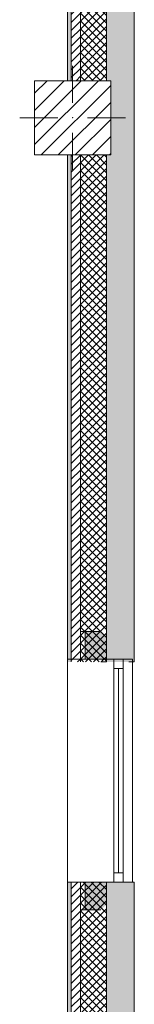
# Model space of a CAD drawing. Header units: millimetres. Extents: x -40968 to 11883, y -17757 to 4746.
# Tile 3 of 227: x -28308 to -27691, y -11810 to -6505. Entities that reach past the tile are written whole.
import ezdxf

# ---------------------------------------------------------------- set-up
doc = ezdxf.new("R2010")
doc.units = ezdxf.units.MM
doc.header["$MEASUREMENT"] = 0
doc.linetypes.add('Wipeout_Contour', pattern=[1000, 0, -1000])
for name, color, linetype in [('10_ESTR_Pilars', 7, 'Continuous'), ('12_FAÇ_Façana', 7, 'Continuous'), ('Ventanas Archicad', 7, 'Continuous')]:
    doc.layers.add(name, color=color, linetype=linetype)
for name, color, linetype, lineweight in [('10_ESTR_Pilars_Pluma_Nº__20', 1, 'Continuous', 5), ('10_ESTR_Pilars_Pluma_Nº__28', 7, 'Continuous', 20), ('10_ESTR_Pilars_Pluma_Nº__42', 8, 'Continuous', 25), ('12_FAÇ_Façana_Pluma_Nº__2', 8, 'Continuous', 5), ('12_FAÇ_Façana_Pluma_Nº__7', 7, 'Continuous', 5), ('Ventanas Archicad_Pluma_Nº__7', 7, 'Continuous', 5)]:
    doc.layers.add(name, color=color, linetype=linetype, lineweight=lineweight)
for name, color, linetype, lineweight, true_color in [('12_FAÇ_Façana_Pluma_Nº__102', 7, 'Continuous', 5, 0xcccccc), ('12_FAÇ_Façana_Pluma_Nº__174', 7, 'Continuous', 13, 0xe4ad2c), ('12_FAÇ_Façana_Pluma_Nº__176', 7, 'Continuous', 15, 0x93a0c6), ('12_FAÇ_Façana_Pluma_Nº__43', 7, 'Continuous', 5, 0xa4a4a6), ('Ventanas Archicad_Pluma_Nº__23', 7, 'Continuous', 5, 0xa4a4a6), ('Ventanas Archicad_Pluma_Nº__3', 7, 'Continuous', 5, 0xa4a4a4), ('Ventanas Archicad_Pluma_Nº__43', 7, 'Continuous', 5, 0xa4a4a6)]:
    doc.layers.add(name, color=color, linetype=linetype, lineweight=lineweight, true_color=true_color)
pattern_1 = [(45, (0, 0), (-21.213203, 21.213203), [])]
pattern_2 = [(45, (0, 0), (-21.213203, 21.213203), []), (135, (0, 0), (21.213203, 21.213203), [])]
pattern_3 = [(0, (0, 0), (0, 75), [0, -75])]

# ---------------------------------------------------------------- blocks, each defined once
blk = doc.blocks.new('Muro_5_1', base_point=(-28050.8, -12339))
at = {"layer": '12_FAÇ_Façana_Pluma_Nº__102', "linetype": 'Continuous', "lineweight": 0, "true_color": 0xe5e5e5}
blk.add_hatch(color=254, dxfattribs=at).paths.add_polyline_path([(-27840.8, -11151), (-27840.8, -12007), (-27817.9, -12007), (-27817.9, -12019), (-27690.8, -12019), (-27690.8, -11151)])
at = {"layer": '12_FAÇ_Façana_Pluma_Nº__174', "linetype": 'Continuous', "lineweight": 13, "true_color": 0xe4ad2c}
h = blk.add_hatch(dxfattribs=at)
h.set_pattern_fill('SATE_Aislamiento_0001', color=42, style=0, pattern_type=2)
h.set_pattern_definition(pattern_2)
h.paths.add_polyline_path([(-27840.8, -11151), (-27980.8, -11151), (-27980.8, -12007), (-27840.8, -12007)])
at = {"layer": '12_FAÇ_Façana_Pluma_Nº__176', "linetype": 'Continuous', "lineweight": 0, "true_color": 0x495063}
blk.add_hatch(color=251, dxfattribs=at).paths.add_polyline_path([(-28030.8, -11151), (-28050.8, -11151), (-28050.8, -12007), (-28030.8, -12007)])
at = {"layer": '12_FAÇ_Façana_Pluma_Nº__2', "linetype": 'Continuous', "lineweight": 5}
h = blk.add_hatch(dxfattribs=at)
h.set_pattern_fill('Ceramic_0001', color=8, style=0, pattern_type=2)
h.set_pattern_definition(pattern_1)
h.paths.add_polyline_path([(-27980.8, -11151), (-28030.8, -11151), (-28030.8, -12007), (-27980.8, -12007)])
at = {"layer": '12_FAÇ_Façana_Pluma_Nº__7', "color": 7, "linetype": 'Continuous', "lineweight": 5}
for p, q in [((-28030.8, -11151), (-28030.8, -12007)), ((-27980.8, -11151), (-27980.8, -12007)), ((-27840.8, -11151), (-27840.8, -12007))]:
    blk.add_line(p, q, dxfattribs=at)
at = {"layer": '12_FAÇ_Façana_Pluma_Nº__7', "color": 7, "linetype": 'Continuous', "lineweight": 5, "flags": 128}
for points in [[(-28050.8, -11151), (-28050.8, -12007)], [(-27840.8, -11151), (-27870.8, -11151)], [(-27690.8, -11151), (-27720.8, -11151)], [(-27690.8, -12019), (-27690.8, -11151)]]:
    blk.add_lwpolyline(points, dxfattribs=at)
blk = doc.blocks.new('Muro_36_1', base_point=(-28050.8, -9965))
at = {"layer": '12_FAÇ_Façana_Pluma_Nº__102', "linetype": 'Continuous', "lineweight": 0, "true_color": 0xe5e5e5}
for points in [[(-27840.8, -1699), (-27690.8, -1699), (-27698, -1689), (-27840.8, -1689)], [(-27698, -1689), (-27690.8, -1699), (-27690.8, -1689)], [(-27690.8, -1699), (-27840.8, -1699), (-27840.8, -6834), (-27817.9, -6834), (-27817.9, -7234), (-27840.8, -7234), (-27840.8, -9965), (-27690.8, -9965)]]:
    blk.add_hatch(color=254, dxfattribs=at).paths.add_polyline_path(points)
at = {"layer": '12_FAÇ_Façana_Pluma_Nº__174', "linetype": 'Continuous', "lineweight": 13, "true_color": 0xe4ad2c}
h = blk.add_hatch(dxfattribs=at)
h.set_pattern_fill('SATE_Aislamiento_0001', color=42, style=0, pattern_type=2)
h.set_pattern_definition(pattern_2)
h.paths.add_polyline_path([(-27840.8, -1689), (-27980.8, -1689), (-27980.8, -6834), (-27840.8, -6834)])
h = blk.add_hatch(dxfattribs=at)
h.set_pattern_fill('SATE_Aislamiento_0001', color=42, style=0, pattern_type=2)
h.set_pattern_definition(pattern_2)
h.paths.add_polyline_path([(-27980.8, -7234), (-27980.8, -9965), (-27840.8, -9965), (-27840.8, -7234)])
at = {"layer": '12_FAÇ_Façana_Pluma_Nº__176', "linetype": 'Continuous', "lineweight": 0, "true_color": 0x495063}
for points in [[(-28030.8, -1689), (-28050.8, -1689), (-28050.8, -6834), (-28030.8, -6834)], [(-28050.8, -7234), (-28050.8, -9965), (-28030.8, -9965), (-28030.8, -7234)]]:
    blk.add_hatch(color=251, dxfattribs=at).paths.add_polyline_path(points)
at = {"layer": '12_FAÇ_Façana_Pluma_Nº__2', "linetype": 'Continuous', "lineweight": 5}
h = blk.add_hatch(dxfattribs=at)
h.set_pattern_fill('Ceramic_0001', color=8, style=0, pattern_type=2)
h.set_pattern_definition(pattern_1)
h.paths.add_polyline_path([(-27980.8, -1689), (-28030.8, -1689), (-28030.8, -6834), (-27980.8, -6834)])
h = blk.add_hatch(dxfattribs=at)
h.set_pattern_fill('Ceramic_0001', color=8, style=0, pattern_type=2)
h.set_pattern_definition(pattern_1)
h.paths.add_polyline_path([(-28030.8, -7234), (-28030.8, -9965), (-27980.8, -9965), (-27980.8, -7234)])
at = {"layer": '12_FAÇ_Façana_Pluma_Nº__7', "color": 7, "linetype": 'Continuous', "lineweight": 5}
for p, q in [((-28030.8, -1689), (-28050.8, -1689)), ((-28030.8, -1689), (-28030.8, -6834)), ((-27980.8, -1689), (-28030.8, -1689)), ((-27980.8, -1689), (-27980.8, -6834)), ((-27840.8, -1689), (-27980.8, -1689)), ((-27840.8, -1689), (-27840.8, -1699)), ((-27698, -1689), (-27840.8, -1689)), ((-27840.8, -1699), (-27840.8, -6834)), ((-28030.8, -7234), (-28030.8, -9965)), ((-27980.8, -7234), (-27980.8, -9965)), ((-27840.8, -7234), (-27840.8, -9965))]:
    blk.add_line(p, q, dxfattribs=at)
at = {"layer": '12_FAÇ_Façana_Pluma_Nº__7', "color": 7, "linetype": 'Continuous', "lineweight": 5, "flags": 128}
for points in [[(-28050.8, -1689), (-28050.8, -6834)], [(-27690.8, -9965), (-27690.8, -1699)], [(-28050.8, -7234), (-28050.8, -9965)], [(-27840.8, -9965), (-27870.8, -9965)], [(-27690.8, -9965), (-27720.8, -9965)]]:
    blk.add_lwpolyline(points, dxfattribs=at)
blk = doc.blocks.new('Ventana Vertical Multi-Faja 27_11')
at = {"layer": 'Ventanas Archicad_Pluma_Nº__23', "color": 253, "linetype": 'Continuous', "lineweight": 5, "true_color": 0xa4a4a6}
for p, q in [((-600, 0), (-550, 0)), ((-550, 0), (-550, -50)), ((550, -50), (550, 0)), ((550, 0), (600, 0)), ((-550, -50), (-600, -50)), ((600, -50), (550, -50))]:
    blk.add_line(p, q, dxfattribs=at)
at = {"layer": 'Ventanas Archicad_Pluma_Nº__3', "color": 253, "linetype": 'Continuous', "lineweight": 5, "true_color": 0xa4a4a4}
for p, q in [((-600, 50), (600, 50)), ((-550, 0), (550, 0)), ((-550, -25), (550, -25)), ((550, -50), (-550, -50)), ((-600, -300), (600, -300))]:
    blk.add_line(p, q, dxfattribs=at)
at = {"layer": 'Ventanas Archicad_Pluma_Nº__43', "color": 253, "linetype": 'Continuous', "lineweight": 5, "true_color": 0xa4a4a6}
for p, q in [((-600, -230), (-600, -205)), ((600, -230), (600, -205))]:
    blk.add_line(p, q, dxfattribs=at)
at = {"layer": 'Ventanas Archicad_Pluma_Nº__7', "color": 7, "linetype": 'Continuous', "lineweight": 5}
for p, q in [((-600, 50), (-600, 30)), ((-600, 30), (-600, 0)), ((-600, 30), (-600, 0)), ((-600, 0), (-600, -50)), ((-600, 0), (-600, -50)), ((-600, 0), (-600, -50)), ((-600, 0), (-600, -50)), ((600, 50), (600, 30)), ((600, 30), (600, 0)), ((600, 30), (600, 0)), ((600, 0), (600, -50)), ((600, 0), (600, -50)), ((600, 0), (600, -50)), ((600, 0), (600, -50)), ((-600, -50), (-600, -120)), ((-600, -50), (-600, -120)), ((600, -50), (600, -120)), ((600, -50), (600, -120)), ((-600, -120), (-600, -205)), ((-600, -120), (-600, -205)), ((600, -120), (600, -205)), ((600, -120), (600, -205)), ((-600, -230), (-600, -280)), ((600, -230), (600, -280)), ((-600, -280), (-600, -300)), ((600, -280), (600, -300))]:
    blk.add_line(p, q, dxfattribs=at)
blk = doc.blocks.new('Muro_37_1', base_point=(-28050.8, -11151))
at = {"layer": '12_FAÇ_Façana', "linetype": 'Continuous', "lineweight": 0, "true_color": 0x000000}
h = blk.add_hatch(dxfattribs=at)
h.set_pattern_fill('Yeso_0001', color=18, style=0, pattern_type=2)
h.set_pattern_definition(pattern_3)
h.paths.add_polyline_path([(-27980.8, -9951), (-27955.8, -9951), (-27955.8, -9801), (-27980.8, -9801)])
h = blk.add_hatch(dxfattribs=at)
h.set_pattern_fill('Yeso_0001', color=18, style=0, pattern_type=2)
h.set_pattern_definition(pattern_3)
h.paths.add_polyline_path([(-27980.8, -11151), (-27980.8, -11301), (-27955.8, -11301), (-27955.8, -11151)])
at = {"layer": '12_FAÇ_Façana_Pluma_Nº__102', "linetype": 'Continuous', "lineweight": 0, "true_color": 0xe5e5e5}
for points in [[(-27870.8, -9801), (-27955.8, -9801), (-27955.8, -9951), (-27720.8, -9951)], [(-27870.8, -11301), (-27720.8, -11151), (-27955.8, -11151), (-27955.8, -11301)]]:
    blk.add_hatch(color=254, dxfattribs=at).paths.add_polyline_path(points)
at = {"layer": '12_FAÇ_Façana_Pluma_Nº__43', "color": 253, "linetype": 'Continuous', "lineweight": 5, "true_color": 0xa4a4a6}
for p, q in [((-27980.8, -9801), (-27980.8, -9951)), ((-27955.8, -9801), (-27980.8, -9801)), ((-27955.8, -9951), (-27955.8, -9801)), ((-27980.8, -9951), (-27955.8, -9951)), ((-27980.8, -11151), (-27955.8, -11151)), ((-27980.8, -11301), (-27980.8, -11151)), ((-27955.8, -11151), (-27955.8, -11301)), ((-27955.8, -11301), (-27980.8, -11301))]:
    blk.add_line(p, q, dxfattribs=at)
at = {"layer": '12_FAÇ_Façana_Pluma_Nº__7', "color": 7, "linetype": 'Continuous', "lineweight": 5}
for p, q in [((-27870.8, -9801), (-27955.8, -9801)), ((-28030.8, -9951), (-28050.8, -9951)), ((-27980.8, -9951), (-28030.8, -9951)), ((-27870.8, -9951), (-27955.8, -9951)), ((-27870.8, -9951), (-27955.8, -9951)), ((-27800.8, -9951), (-27870.8, -9951)), ((-27800.8, -9951), (-27870.8, -9951)), ((-27750.8, -9951), (-27800.8, -9951)), ((-27750.8, -9951), (-27800.8, -9951)), ((-27720.8, -9951), (-27750.8, -9951)), ((-27720.8, -9951), (-27750.8, -9951)), ((-27700.8, -9951), (-27720.8, -9951)), ((-28030.8, -11151), (-28050.8, -11151)), ((-27980.8, -11151), (-28030.8, -11151)), ((-27870.8, -11151), (-27955.8, -11151)), ((-27870.8, -11151), (-27955.8, -11151)), ((-27800.8, -11151), (-27870.8, -11151)), ((-27800.8, -11151), (-27870.8, -11151)), ((-27750.8, -11151), (-27800.8, -11151)), ((-27750.8, -11151), (-27800.8, -11151)), ((-27720.8, -11151), (-27750.8, -11151)), ((-27720.8, -11151), (-27750.8, -11151)), ((-27700.8, -11151), (-27720.8, -11151)), ((-27870.8, -11301), (-27955.8, -11301))]:
    blk.add_line(p, q, dxfattribs=at)
at = {"layer": 'Ventanas Archicad', "color": 253, "linetype": 'Continuous', "lineweight": 5, "true_color": 0xa4a4a6, "zscale": 1000, "rotation": 270}
blk.add_blockref('Ventana Vertical Multi-Faja 27_11', (-27750.8, -10551), dxfattribs=at)
blk = doc.blocks.new('Pilar_21_1', base_point=(-28023.1, -7034))
at = {"color": 254, "linetype": 'Wipeout_Contour', "lineweight": 0, "ltscale": 115572.424171}
blk.add_wipeout([(-28228.3, -7234), (-27817.9, -7234), (-27817.9, -6834), (-28228.3, -6834)], dxfattribs=at).dxf.layer = '10_ESTR_Pilars'
at = {"layer": '10_ESTR_Pilars_Pluma_Nº__42', "linetype": 'Continuous', "lineweight": 25}
h = blk.add_hatch(dxfattribs=at)
h.set_pattern_fill('00_GCT_trama_45º_e1_400__05', color=8, style=0, pattern_type=2)
h.set_pattern_definition([(45, (0, 0), (-45.96194, 45.96194), [])])
h.paths.add_polyline_path([(-28228.3, -7234), (-27817.9, -7234), (-27817.9, -6834), (-28228.3, -6834)])
at = {"layer": '10_ESTR_Pilars_Pluma_Nº__20', "color": 1, "linetype": 'Continuous', "lineweight": 5}
for p, q in [((-28023.1, -6954), (-28023.1, -6754)), ((-28103.1, -7034), (-28308.3, -7034)), ((-27943.1, -7034), (-27737.9, -7034)), ((-28023.1, -7114), (-28023.1, -7314))]:
    blk.add_line(p, q, dxfattribs=at)
blk.add_point((-28023.1, -7034), dxfattribs=at)
at = {"layer": '10_ESTR_Pilars_Pluma_Nº__28', "color": 7, "linetype": 'Continuous', "lineweight": 20, "flags": 128}
blk.add_lwpolyline([(-28228.3, -7234), (-27817.9, -7234), (-27817.9, -6834), (-28228.3, -6834)], close=True, dxfattribs=at)

msp = doc.modelspace()

# ---------------------------------------------------------------- block references
at = {"layer": '12_FAÇ_Façana', "color": 7, "lineweight": 20}
for name, p in [('Muro_36_1', (-28050.848, -9964.976)), ('Muro_37_1', (-28050.848, -11150.976)), ('Muro_5_1', (-28050.848, -12338.976))]:
    msp.add_blockref(name, p, dxfattribs=at)

# ---------------------------------------------------------------- next in the draw order: block references
at = {"layer": '10_ESTR_Pilars', "color": 7, "lineweight": 20}
msp.add_blockref('Pilar_21_1', (-28023.111, -7033.976), dxfattribs=at)

doc.saveas('drawing.dxf')
